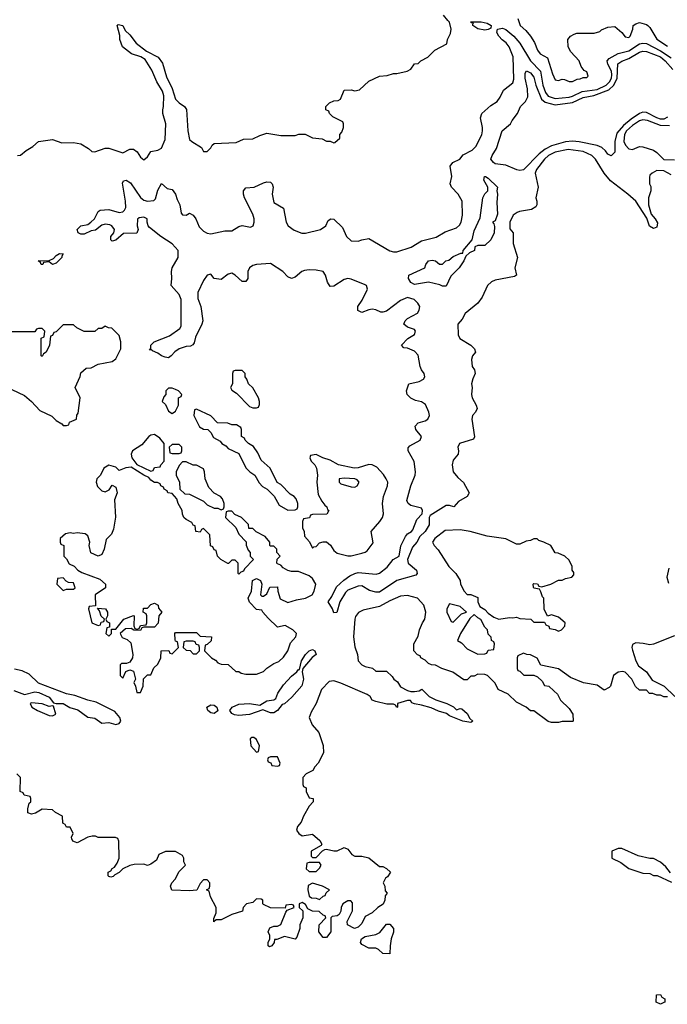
# Model space of a CAD drawing. Header units: inches. Extents: x 2710751 to 2829008, y 857003 to 965602.
# Tile 34 of 256: x 2713963 to 2717649, y 904398 to 910004. Entities that reach past the tile are written whole.
import ezdxf

# ---------------------------------------------------------------- set-up
doc = ezdxf.new("R2010")
doc.units = ezdxf.units.IN
doc.header["$MEASUREMENT"] = 0
doc.layers.add('C7910', color=7, linetype='Continuous')
doc.layers.add('C7911', color=7, linetype='Continuous')

msp = doc.modelspace()

# ---------------------------------------------------------------- linework, layer by layer
at = {"layer": 'C7910', "color": 2}
for points, elevation in [([(2713950, 909231.3), (2713968.4, 909231.6), (2714000.2, 909259.8), (2714038, 909282), (2714069.3, 909310.7), (2714150, 909321), (2714202, 909302), (2714270, 909304.7), (2714310, 909296), (2714354, 909270), (2714372.7, 909252.7), (2714390, 909252), (2714450, 909271.3), (2714470, 909271.3), (2714550, 909246), (2714590, 909266), (2714610, 909266), (2714630.7, 909250.7), (2714650, 909221), (2714670, 909206), (2714690, 909222), (2714710, 909254), (2714750, 909261), (2714770, 909271.3), (2714790, 909322), (2714795.1, 909410), (2714778, 909470), (2714777, 909490), (2714782, 909510), (2714782.9, 909570), (2714776.6, 909596.6), (2714742.7, 909650), (2714715.6, 909715.6), (2714677.5, 909777.5), (2714652.9, 909792.9), (2714599, 909810), (2714548.7, 909850), (2714533.2, 909890), (2714533.6, 909913.6), (2714518, 909970), (2714523.1, 909976.9), (2714550.7, 909970.7), (2714562.8, 909942.8), (2714590, 909918), (2714626, 909870), (2714684.5, 909824.5), (2714750.6, 909790.6), (2714776.3, 909756.3), (2714798, 909678), (2714830, 909612), (2714850.6, 909550.6), (2714870, 909531), (2714901, 909510), (2714913, 909493), (2714919.1, 909370), (2714930, 909322), (2714942, 909310), (2714996.9, 909276.9), (2715010, 909254), (2715030, 909254), (2715050, 909274), (2715058, 909290), (2715070, 909298), (2715194.6, 909305.4), (2715236.4, 909323.6), (2715290, 909324.7), (2715330, 909344.7), (2715370, 909358), (2715450, 909344.7), (2715530, 909344.7), (2715551.6, 909351.6), (2715588.4, 909351.6), (2715630, 909331), (2715684.7, 909324.7), (2715710, 909312), (2715730, 909312), (2715750, 909302), (2715756.4, 909303.6), (2715786, 909330), (2715786, 909350), (2715796.4, 909363.6), (2715806, 909390), (2715806, 909410), (2715802, 909422), (2715746, 909450), (2715726, 909470), (2715722, 909482), (2715706, 909490), (2715706, 909510), (2715726, 909530), (2715750, 909542), (2715776.4, 909543.6), (2715788.4, 909551.6), (2715810, 909602), (2715850, 909604.7), (2715870, 909598), (2715896.4, 909603.6), (2715950, 909654), (2716010, 909682), (2716054.6, 909685.4), (2716090, 909698), (2716110, 909698), (2716168.9, 909711.1), (2716190, 909722), (2716210, 909752), (2716230, 909754), (2716246, 909770), (2716286, 909790), (2716326, 909830), (2716394.6, 909865.4), (2716398, 909890), (2716414.6, 909925.4), (2716419, 909950), (2716409, 909990), (2716400.6, 910000)], 14), ([(2716801.9, 910000), (2716811.3, 909970), (2716842.8, 909942.8), (2716870.6, 909910.6), (2716893.2, 909873.2), (2716911, 909830), (2716926, 909810), (2716967.3, 909787.3), (2716995.3, 909695.3), (2717010, 909662), (2717030, 909658), (2717050, 909664.7), (2717063.6, 909663.6), (2717090, 909652), (2717110, 909652), (2717135.3, 909664.7), (2717153.6, 909666.4), (2717170, 909674), (2717190, 909674), (2717198, 909682), (2717190, 909706), (2717175.3, 909715.3), (2717158, 909738), (2717148, 909770), (2717100.2, 909820.2), (2717084, 909850), (2717082, 909890), (2717098, 909910), (2717118, 909922), (2717133.6, 909926.4), (2717233.6, 909926.4), (2717264, 909936), (2717274.6, 909945.4), (2717310, 909962), (2717350, 909964.7), (2717390.7, 909930.7), (2717410, 909906.8), (2717430, 909902.8), (2717437.2, 909910), (2717453.2, 909950), (2717455.3, 909970), (2717470, 909981), (2717490, 909986.8), (2717530, 909976.3), (2717538.8, 909970), (2717550, 909958.8), (2717590, 909893.4), (2717650, 909852.7)], 14), ([(2717670, 909121.2), (2717630, 909143.7), (2717590, 909145.2), (2717562, 909130), (2717550, 909118), (2717547.1, 909107.1), (2717547.3, 909070), (2717554.4, 909054.4), (2717556, 909030), (2717542.8, 908990), (2717542.8, 908950), (2717557.3, 908897.3), (2717580.7, 908870), (2717593, 908847), (2717590, 908822), (2717570, 908814), (2717547.9, 908827.9), (2717532.9, 908872.9), (2717469, 908970), (2717424, 909010), (2717325.4, 909085.4), (2717289.2, 909130), (2717241.2, 909210), (2717219, 909230), (2717170, 909253), (2717085.4, 909265.4), (2717010, 909249.6), (2716973.4, 909230), (2716950.6, 909210), (2716903.8, 909150), (2716897.3, 909130), (2716914.8, 909050), (2716901, 908990), (2716906, 908970), (2716906, 908950), (2716901, 908939), (2716876.4, 908923.6), (2716807.9, 908912.1), (2716794.4, 908905.6), (2716772, 908890), (2716752, 908850), (2716752.7, 908812.7), (2716771.3, 908790), (2716771, 908730), (2716796, 908650), (2716781, 908590), (2716791, 908549), (2716778.8, 908541.2), (2716670, 908520.9), (2716648.1, 908511.9), (2716626, 908490), (2716595.9, 908424.1), (2716571, 908390), (2716498, 908330), (2716480.5, 908299.5), (2716456, 908270), (2716459.3, 908210), (2716468.7, 908188.7), (2716531, 908150), (2716551.3, 908130), (2716558, 908110), (2716541, 908090), (2716534.8, 908070), (2716538.8, 908030), (2716550.8, 908010), (2716556, 907990), (2716541.4, 907958.6), (2716534.8, 907930), (2716538.8, 907910), (2716534.8, 907870), (2716538.8, 907850), (2716561, 907810), (2716566, 907790), (2716558, 907770), (2716541, 907750), (2716537.3, 907730), (2716550.9, 907629.1), (2716545.4, 907614.6), (2716466.8, 907590), (2716456, 907570), (2716461, 907550), (2716458, 907530), (2716430, 907495.3), (2716424, 907470), (2716431, 907430), (2716456.8, 907396.8), (2716488.1, 907368.1), (2716521, 907310), (2716518, 907302), (2716510, 907288.7), (2716459.6, 907260.4), (2716434, 907230), (2716410, 907238), (2716390, 907238), (2716299.3, 907180.7), (2716292.7, 907170), (2716293.1, 907126.9), (2716270.3, 907090), (2716239.5, 907060.5), (2716224.2, 907030), (2716199.4, 907000.6), (2716170.5, 906930), (2716174, 906910), (2716220.7, 906870), (2716226, 906850), (2716218, 906842), (2716110, 906811.6), (2716010, 906745.1), (2715990, 906744.7), (2715954.3, 906754.3), (2715910, 906781.3), (2715890, 906778.9), (2715830, 906756.3), (2715816.7, 906743.3), (2715785.5, 906690), (2715768, 906628), (2715750, 906626), (2715742.7, 906650), (2715719, 906690), (2715739.7, 906720.3), (2715765.6, 906774.4), (2715807.6, 906812.4), (2715842.5, 906837.5), (2715869.8, 906850.2), (2715890, 906855.6), (2715992.5, 906847.5), (2716010, 906853), (2716053.8, 906886.2), (2716089.1, 906930.9), (2716122, 906950), (2716132.5, 907007.5), (2716158.3, 907061.7), (2716170, 907077.3), (2716193.2, 907090), (2716200.7, 907099.3), (2716222.4, 907157.6), (2716254, 907190), (2716256, 907210), (2716250, 907222), (2716190, 907237.2), (2716174, 907250), (2716166, 907266), (2716189.6, 907350.4), (2716213.6, 907410), (2716215.1, 907430), (2716207.5, 907487.5), (2716174, 907550), (2716174.6, 907565.4), (2716182.7, 907577.3), (2716242.7, 907610), (2716249.4, 907630), (2716218.4, 907670), (2716214.5, 907690), (2716231.4, 907708.6), (2716270, 907720.4), (2716286, 907730), (2716294.5, 907750), (2716292, 907770), (2716272.4, 907812.4), (2716250, 907827.3), (2716216.2, 907836.2), (2716189.5, 907849.5), (2716169.2, 907870), (2716165.2, 907890), (2716178, 907930), (2716236.3, 907943.7), (2716262, 907958), (2716269.1, 907970.9), (2716266, 907990), (2716249.7, 908009.7), (2716241.6, 908030), (2716230, 908094), (2716210, 908116), (2716170, 908133.2), (2716150, 908135.3), (2716135.3, 908150), (2716172, 908188), (2716210, 908212), (2716216, 908230), (2716210, 908239), (2716170, 908253.2), (2716149.3, 908270), (2716156, 908290), (2716170, 908302), (2716227, 908333), (2716237.2, 908350), (2716241.2, 908370), (2716229.3, 908390), (2716209, 908410), (2716170, 908422), (2716130, 908404.5), (2716050, 908344.5), (2716030, 908338), (2716019.3, 908339.3), (2715990, 908352.7), (2715970, 908355.1), (2715950, 908352.7), (2715910, 908337.2), (2715887.3, 908347.3), (2715886.6, 908370), (2715913, 908407), (2715942, 908470), (2715936, 908490), (2715930, 908494), (2715850, 908527.3), (2715830, 908529.4), (2715810, 908523.7), (2715750, 908486), (2715730, 908485.2), (2715715.1, 908510), (2715703.7, 908550), (2715690, 908569.2), (2715650, 908577.4), (2715610, 908579.7), (2715583.7, 908576.3), (2715568, 908570), (2715530, 908538.4), (2715509.6, 908529.6), (2715490, 908539.3), (2715461.2, 908570), (2715390, 908616), (2715310, 908609.7), (2715290, 908604.2), (2715270, 908591.8), (2715261.6, 908570), (2715260.7, 908530), (2715250, 908514), (2715230, 908513.2), (2715190, 908549.2), (2715170, 908561.2), (2715150, 908555.3), (2715110, 908525.2), (2715069.3, 908529.3), (2715050, 908555.3), (2715030, 908548.7), (2715010, 908519), (2714977.1, 908450), (2714976.7, 908416.7), (2714993, 908370), (2715005.5, 908290), (2715000.4, 908270), (2714964.1, 908195.9), (2714956.4, 908163.6), (2714948, 908152), (2714935.2, 908144.8), (2714910, 908142.9), (2714870.4, 908129.6), (2714846.4, 908113.6), (2714826, 908090), (2714810, 908079.3), (2714790, 908082), (2714769.2, 908090), (2714750, 908106), (2714718, 908118), (2714710, 908126), (2714702, 908122), (2714708.4, 908131.6), (2714709, 908150), (2714729, 908170), (2714815.8, 908204.2), (2714874.7, 908245.3), (2714881.2, 908258.8), (2714881.3, 908410), (2714870, 908439.3), (2714825.2, 908490), (2714829.4, 908530), (2714827, 908570), (2714831.6, 908590), (2714864.2, 908650), (2714865.6, 908690), (2714830, 908727.6), (2714766.6, 908770), (2714701.5, 908821.5), (2714694, 908830), (2714688, 908850), (2714688, 908870), (2714670, 908879), (2714643.6, 908876.4), (2714632.7, 908867.3), (2714632, 908830), (2714638, 908810), (2714630, 908788.7), (2714554.4, 908785.6), (2714510, 908749.2), (2714490, 908742), (2714482, 908750), (2714482, 908770), (2714498, 908790), (2714502, 908810), (2714488, 908830), (2714475.5, 908835.5), (2714450, 908839.3), (2714430, 908834), (2714394.4, 908805.6), (2714370, 908802), (2714330, 908782.7), (2714310, 908782.7), (2714295.3, 908790), (2714289.4, 908809.4), (2714310, 908831), (2714350, 908838), (2714368, 908850), (2714388, 908870), (2714408.9, 908911.1), (2714420.9, 908919.1), (2714470, 908923), (2714530, 908906.8), (2714549.3, 908910.7), (2714560.2, 908919.8), (2714566.3, 908933.7), (2714565.6, 908970), (2714547.3, 909072.7), (2714554, 909086), (2714569.3, 909090.7), (2714594, 909074), (2714650, 908990.6), (2714670, 908976.3), (2714690, 908970.6), (2714725.6, 908974.4), (2714735.5, 908984.5), (2714750, 909034), (2714770, 909072), (2714802.8, 909042.8), (2714830, 909036), (2714850.4, 909010.4), (2714859.3, 908979.3), (2714874.8, 908950), (2714882.8, 908902.8), (2714890, 908892), (2714910, 908891.3), (2714930, 908902.8), (2714950, 908891), (2714965.5, 908870), (2714984.9, 908824.9), (2715010, 908799.1), (2715030, 908788), (2715050, 908783.8), (2715130, 908802.4), (2715170, 908801.6), (2715210, 908826), (2715230, 908832.7), (2715276.9, 908823.1), (2715291.8, 908830), (2715297.4, 908850), (2715296.9, 908870), (2715290, 908896), (2715242.9, 908990), (2715237, 909010), (2715237.2, 909030), (2715250, 909046), (2715298, 909050), (2715350, 909075.5), (2715370, 909080.5), (2715390, 909079.1), (2715400.7, 909070), (2715405.5, 909050), (2715399.5, 909010), (2715410, 908962.8), (2715464, 908930), (2715479.5, 908850), (2715490.4, 908830), (2715524.5, 908804.5), (2715569.2, 908789.2), (2715590, 908787.9), (2715675.3, 908810), (2715706, 908830), (2715719.5, 908860.5), (2715734, 908870), (2715750, 908867.3), (2715800.5, 908820.5), (2715823.7, 908770), (2715850, 908744.2), (2715890, 908742), (2715910, 908751), (2715950, 908757.3), (2716070, 908686.8), (2716090, 908682.8), (2716110, 908682.8), (2716191.7, 908708.3), (2716250, 908744), (2716333.8, 908766.2), (2716384.8, 908795.2), (2716450, 908818.8), (2716466.8, 908833.2), (2716476, 908850), (2716483.7, 908890), (2716480.9, 908970), (2716459.3, 909010), (2716421.2, 909050), (2716413.2, 909070), (2716422.7, 909110), (2716413.2, 909170), (2716428.7, 909190), (2716468.7, 909210), (2716486.6, 909233.4), (2716538.6, 909261.4), (2716558.6, 909281.4), (2716592.5, 909347.5), (2716597.2, 909370), (2716597.2, 909390), (2716584.8, 909444.8), (2716592.7, 909470), (2716644.8, 909515.2), (2716681.2, 909538.8), (2716698, 909562), (2716717.5, 909602.5), (2716770, 909644.7), (2716775.6, 909664.4), (2716771.9, 909791.9), (2716749.7, 909850), (2716732.5, 909872.5), (2716708.9, 909888.9), (2716689.8, 909909.8), (2716678, 909930), (2716682, 909950), (2716710, 909954.9), (2716730, 909948.7), (2716774.9, 909910), (2716810.2, 909870.2), (2716869.4, 909769.4), (2716927.6, 909710), (2716940.6, 909630), (2716955.5, 909590), (2716970, 909569.2), (2717010, 909555.5), (2717090, 909563.5), (2717110, 909567.5), (2717165.3, 909594.7), (2717250, 909606.6), (2717301.7, 909630), (2717320.3, 909650), (2717330.6, 909670), (2717334, 909690), (2717330.7, 909710), (2717309.6, 909750), (2717306, 909770), (2717318, 909782), (2717370, 909810.4), (2717430, 909826.7), (2717490, 909866.3), (2717510, 909870.4), (2717530, 909867.6), (2717610, 909826.5), (2717670, 909787.2)], 10), ([(2717650, 909448), (2717630, 909436.8), (2717610, 909437.8), (2717590, 909445), (2717530, 909475.8), (2717510, 909476.9), (2717490, 909468.7), (2717442.6, 909437.4), (2717398.8, 909401.2), (2717362.3, 909357.7), (2717350.3, 909310.3), (2717350.5, 909250), (2717330, 909227.8), (2717310, 909237.2), (2717297.2, 909257.3), (2717275.6, 909275.6), (2717250, 909286.9), (2717148, 909308), (2717110, 909312), (2717070, 909308), (2716990, 909284.8), (2716953.8, 909266.2), (2716919.7, 909240.3), (2716830, 909148), (2716810, 909144.4), (2716791.8, 909148.2), (2716730, 909174.7), (2716670, 909183.5), (2716659.6, 909190), (2716645.4, 909210), (2716651.6, 909230), (2716676.3, 909270), (2716709.6, 909370.4), (2716756, 909410), (2716765.2, 909430), (2716797, 909470), (2716813.2, 909510), (2716841.5, 909538.5), (2716855.6, 909564.4), (2716854, 909610), (2716839.6, 909670), (2716840.7, 909699.3), (2716847.2, 909712.8), (2716870, 909700.5), (2716890, 909677.3), (2716901.1, 909630), (2716932, 909552), (2716953.8, 909533.8), (2717010, 909518.6), (2717110, 909532.7), (2717170, 909561.5), (2717230, 909571.6), (2717316.1, 909603.9), (2717344.5, 909630), (2717363.2, 909670), (2717368.2, 909751.8), (2717390, 909767.6), (2717430, 909782.4), (2717490, 909819.6), (2717510, 909824.4), (2717530, 909821.8), (2717610, 909791.8), (2717637.6, 909770), (2717680.8, 909720.8)], 6), ([(2717661.2, 909398.8), (2717610, 909401.4), (2717536, 909430), (2717510, 909432.8), (2717490, 909427.7), (2717450, 909401.5), (2717416.9, 909370), (2717404.7, 909350), (2717401.7, 909310), (2717410.4, 909290), (2717430, 909268.7), (2717450, 909263.7), (2717490, 909282.4), (2717510, 909280.4), (2717570, 909260.4), (2717590, 909248), (2717630, 909208), (2717690, 909205.5)], 10), ([(2713918, 907898), (2713990, 907864.7), (2714030.8, 907830.8), (2714078, 907778), (2714146, 907746), (2714170, 907722), (2714203.6, 907703.6), (2714210, 907694), (2714230, 907694), (2714242, 907698), (2714247.3, 907712.7), (2714286, 907730), (2714288.4, 907751.6), (2714296.4, 907763.6), (2714308, 907850), (2714278, 907910), (2714307.3, 907972.7), (2714310, 907994), (2714340.4, 908019.6), (2714370, 908022), (2714410, 908042), (2714490, 908058), (2714510, 908072), (2714539, 908130), (2714539, 908170), (2714530, 908206), (2714487.3, 908247.3), (2714468.4, 908248.4), (2714450, 908258), (2714430, 908246), (2714410, 908246), (2714390, 908228), (2714330, 908228), (2714288.4, 908248.4), (2714270, 908266), (2714210, 908266), (2714170, 908226), (2714158, 908222), (2714150, 908206), (2714138, 908202), (2714132, 908150), (2714114, 908110), (2714098, 908102), (2714090, 908086), (2714086, 908090), (2714086, 908190), (2714102, 908198), (2714106, 908230), (2714090, 908246), (2714070, 908246), (2714058, 908242), (2714050, 908226), (2713910, 908226)], 14), ([(2717658.6, 906881.5), (2717647, 906830), (2717655.8, 906795.8)], 14), ([(2717650, 906148), (2717630, 906148), (2717610, 906158), (2717590, 906158), (2717567.3, 906167.3), (2717548.4, 906168.4), (2717530, 906186), (2717490, 906186), (2717467.3, 906207.3), (2717448, 906250), (2717410, 906288.7), (2717393.6, 906293.6), (2717370, 906288.7), (2717342, 906270), (2717324.7, 906210), (2717318.8, 906201.2), (2717290, 906186), (2717250, 906215.3), (2717171.1, 906228.9), (2717098, 906258), (2717030, 906308.7), (2716930, 906328), (2716908.4, 906368.4), (2716870, 906388), (2716848.7, 906388.7), (2716830, 906398), (2716798, 906382), (2716794, 906370), (2716794, 906310), (2716798, 906298), (2716810, 906294), (2716832.7, 906272.7), (2716890, 906272), (2716910, 906262), (2716936.9, 906236.9), (2716950, 906214), (2716974, 906210), (2717003.6, 906183.6), (2717023.6, 906163.6), (2717042, 906130), (2717090, 906082), (2717112, 906050), (2717114, 906010), (2717110, 906008), (2717050, 906008), (2717030, 906002), (2716990, 906002), (2716970, 906008), (2716890, 906068), (2716870, 906068), (2716846, 906090), (2716790, 906118), (2716743.1, 906163.1), (2716686, 906190), (2716670, 906226), (2716626, 906270), (2716610, 906275.3), (2716570, 906278), (2716550, 906266), (2716530, 906266), (2716510, 906246), (2716490, 906246), (2716428.9, 906288.9), (2716366, 906310), (2716330, 906328), (2716306, 906330), (2716290, 906338), (2716270, 906358), (2716246, 906370), (2716242, 906382), (2716227.3, 906387.3), (2716206, 906410), (2716206, 906450), (2716230, 906494), (2716238, 906530), (2716255.3, 906570), (2716268.7, 906590), (2716274, 906630), (2716264, 906670), (2716228, 906710), (2716170, 906725.2), (2716130, 906721.2), (2716070, 906696), (2716010, 906662.7), (2715918, 906642), (2715890.9, 906629.1), (2715874.8, 906605.2), (2715870.8, 906590), (2715862.8, 906490), (2715870, 906434), (2715886, 906390), (2715890, 906354), (2715910, 906331.3), (2715930, 906321), (2715971.6, 906311.6), (2715990, 906294), (2716050, 906294), (2716083.6, 906263.6), (2716092, 906250), (2716114, 906234), (2716130, 906204.7), (2716170, 906184.7), (2716190, 906178), (2716210, 906178), (2716236.4, 906183.6), (2716252, 906192), (2716294, 906150), (2716331.1, 906131.1), (2716394, 906110), (2716431.6, 906091.6), (2716450, 906074), (2716470, 906082), (2716479.6, 906079.6), (2716510, 906054), (2716524.7, 906024.7), (2716542, 906010), (2716530, 906002), (2716486, 906010), (2716410, 906041.2), (2716392.9, 906052.9), (2716346.3, 906066.3), (2716305.6, 906085.6), (2716250, 906102), (2716210, 906108), (2716195.3, 906115.3), (2716187.3, 906127.3), (2716170, 906128), (2716114, 906110), (2716114, 906090), (2716110, 906088), (2716102, 906102), (2716090, 906106), (2716052.7, 906107.3), (2715990, 906122), (2715970, 906128.7), (2715958, 906150), (2715941.2, 906161.2), (2715790, 906226), (2715750, 906239), (2715724, 906236), (2715681, 906190), (2715651.3, 906110), (2715622, 906062), (2715611.3, 906030), (2715626.8, 905990), (2715666.4, 905946.4), (2715691.1, 905871.1), (2715691.3, 905830), (2715662, 905770), (2715642, 905750), (2715631.1, 905728.9), (2715594, 905710), (2715574, 905690), (2715574, 905650), (2715578, 905638), (2715594, 905630), (2715594, 905610), (2715610, 905574), (2715634, 905570), (2715634, 905550), (2715610, 905526), (2715578, 905470), (2715565.4, 905434.6), (2715544.7, 905410), (2715538, 905390), (2715552, 905370), (2715570, 905358), (2715630, 905366), (2715671.3, 905330), (2715682, 905310), (2715678, 905302), (2715622, 905270), (2715622, 905242), (2715630, 905234), (2715650, 905234), (2715687.3, 905272.7), (2715700.4, 905279.6), (2715710, 905282), (2715750, 905272), (2715770, 905272), (2715810, 905291.3), (2715830, 905282), (2715854, 905250), (2715870, 905242), (2715910, 905242), (2715950, 905232), (2716010, 905182), (2716030, 905182), (2716051.6, 905171.6), (2716074, 905150), (2716056.9, 905123.1), (2716044.7, 905115.3), (2716032, 905090), (2716042, 905070), (2716043.6, 905043.6), (2716054, 905030), (2716043.6, 905016.4), (2716042, 904990), (2716031.3, 904968.7), (2716002, 904950), (2715970, 904918), (2715930, 904898), (2715910, 904858), (2715890, 904838), (2715868.9, 904828.9), (2715828, 904850), (2715826, 904870), (2715858, 904930), (2715856.4, 904976.4), (2715847.3, 904987.3), (2715830, 904988), (2715802, 904970), (2715792, 904950), (2715791.6, 904928.4), (2715782, 904910), (2715770, 904902), (2715742, 904898), (2715734, 904890), (2715734, 904810), (2715710, 904778), (2715690, 904778), (2715666, 904810), (2715668, 904850), (2715706, 904890), (2715702, 904902), (2715690, 904906), (2715667.3, 904927.3), (2715630, 904928), (2715602, 904942), (2715590, 904966), (2715570, 904978), (2715554, 904970), (2715554, 904950), (2715574, 904930), (2715574, 904890), (2715558, 904850), (2715558, 904830), (2715539.8, 904780.2), (2715530, 904768.7), (2715470, 904784), (2715427.3, 904767.3), (2715412.7, 904767.3), (2715411.3, 904750), (2715398, 904730), (2715385.2, 904725.2), (2715378, 904730), (2715378, 904750), (2715386, 904770), (2715386, 904790), (2715378, 904810), (2715387.3, 904832.7), (2715410, 904842), (2715430, 904842), (2715450, 904852), (2715478, 904922), (2715486, 904934), (2715526, 904950), (2715522, 904962), (2715510, 904966), (2715478, 904962), (2715474, 904946), (2715390, 904948), (2715350, 904966), (2715346, 904970), (2715346, 904990), (2715336.4, 904996.4), (2715310, 904998), (2715290, 904978), (2715254, 904970), (2715234, 904950), (2715231.6, 904928.4), (2715170, 904908.7), (2715110, 904878), (2715082, 904878), (2715068.4, 904868.4), (2715067.3, 904887.3), (2715080.4, 904919.6), (2715082, 904950), (2715048, 905010), (2715042, 905042), (2715026, 905050), (2715042, 905058), (2715046, 905070), (2715046, 905090), (2715030, 905106), (2715010, 905106), (2714990, 905086), (2714971.6, 905048.4), (2714930, 905044), (2714828.7, 905048.7), (2714822, 905070), (2714828, 905090), (2714848, 905110), (2714870, 905154), (2714906, 905190), (2714898, 905210), (2714898, 905230), (2714890, 905246), (2714850, 905268), (2714792.7, 905267.3), (2714754, 905250), (2714742, 905218), (2714710, 905195.3), (2714690, 905188.7), (2714670, 905195.3), (2714614.6, 905194.6), (2714590, 905189), (2714550, 905168.7), (2714530, 905148.7), (2714504.7, 905135.3), (2714495.3, 905124.7), (2714482, 905122), (2714470, 905126), (2714466, 905130), (2714466, 905150), (2714482, 905158), (2714489.3, 905170.7), (2714502, 905178), (2714518, 905202), (2714528.7, 905230), (2714527.3, 905327.3), (2714522, 905342), (2714507.3, 905347.3), (2714410, 905348), (2714394.6, 905354.6), (2714374.6, 905354.6), (2714350, 905348.7), (2714290, 905318), (2714280.4, 905320.4), (2714266, 905326), (2714260.4, 905340.4), (2714258, 905350), (2714268, 905370), (2714250, 905406), (2714230, 905406), (2714222, 905422), (2714208.4, 905428.4), (2714206, 905470), (2714166, 905490), (2714150, 905506), (2714090, 905508.7), (2714053.2, 905486.8), (2714030, 905481.2), (2714010, 905488), (2714008.7, 905510), (2714016.4, 905543.6), (2714026, 905550), (2714026, 905570), (2714022, 905582), (2713988.4, 905588.4), (2713982, 905602), (2713966, 905610), (2713968, 905690), (2713946, 905710)], 14), ([(2717690, 906495.3), (2717570, 906448.7), (2717550, 906444), (2717512.5, 906452.5), (2717470, 906455.1), (2717450, 906446), (2717446.8, 906430), (2717450, 906414), (2717470, 906354), (2717485.4, 906325.4), (2717530, 906291.3), (2717562.8, 906242.8), (2717631.3, 906210), (2717692, 906150)], 14), ([(2713930, 906184), (2713990, 906161), (2714050, 906176.3), (2714072.7, 906172.7), (2714130, 906146.8), (2714155.3, 906115.3), (2714170.7, 906110.7), (2714210, 906110.5), (2714247.8, 906087.7), (2714294, 906074), (2714350, 906032.2), (2714390, 906026.4), (2714430, 905998.4), (2714470, 906001.7), (2714510, 905990.6), (2714530, 905996), (2714538, 906010), (2714532.3, 906030), (2714504.8, 906064.8), (2714398.4, 906118.4), (2714350, 906129.6), (2714276.9, 906156.9), (2714230, 906165.1), (2714070, 906226.6), (2714017.5, 906277.5), (2713977.4, 906297.4), (2713933.2, 906306.8)], 14), ([(2717667.3, 905147.3), (2717640.4, 905180.4), (2717610, 905208), (2717570, 905228), (2717550, 905228), (2717483.1, 905243.1), (2717390, 905286), (2717370, 905286), (2717334, 905270), (2717334, 905230), (2717385.4, 905205.4), (2717430, 905172), (2717510, 905144.7), (2717550, 905142), (2717570, 905132), (2717591.6, 905131.6), (2717672.7, 905092.7)], 18)]:
    msp.add_lwpolyline(points, dxfattribs=dict(at, elevation=elevation))
for points, elevation in [([(2716610, 909943.6), (2716570, 909952), (2716542.7, 909970), (2716541.2, 909978.8), (2716546, 909986), (2716534, 909986), (2716529, 909991), (2716590, 909991.7), (2716623.4, 909983.4), (2716646.8, 909970), (2716645.4, 909954.6), (2716630, 909947)], 10), ([(2716370, 908486), (2716354.6, 908494.6), (2716290, 908509), (2716210, 908495.3), (2716190, 908508), (2716175.3, 908530), (2716178, 908550), (2716268.7, 908591.3), (2716275.3, 908610), (2716290, 908630.7), (2716310, 908634), (2716330, 908631), (2716352.7, 908612.7), (2716370, 908612), (2716388, 908630), (2716405.2, 908634.8), (2716430, 908656), (2716474, 908674), (2716486, 908674), (2716488, 908690), (2716539, 908750), (2716550, 908802), (2716584, 908876), (2716599, 908990), (2716610, 909012), (2716628, 909030), (2716628, 909050), (2716604, 909090), (2716609, 909110), (2716614, 909110), (2716630, 909102), (2716682, 909050), (2716678, 909030), (2716682, 909010), (2716678, 908962), (2716682.8, 908897.2), (2716670, 908858), (2716654, 908850), (2716662, 908842), (2716666, 908826), (2716662.8, 908790), (2716644.7, 908750), (2716610, 908718), (2716570, 908718), (2716554, 908710), (2716551.1, 908688.9), (2716523.6, 908676.4), (2716502, 908658), (2716491.3, 908630), (2716464.7, 908590), (2716416.9, 908543.1), (2716390, 908486)], 6), ([(2714150, 908609), (2714130, 908626), (2714098, 908622), (2714094, 908610), (2714086, 908610), (2714082, 908622), (2714068, 908630), (2714130, 908632), (2714155.3, 908644.7), (2714170, 908662), (2714190, 908672), (2714211.1, 908671.1), (2714202, 908658), (2714202, 908650), (2714170, 908618)], 10), ([(2715230, 908006), (2715190, 908006), (2715178, 908002), (2715174, 907990), (2715174, 907930), (2715162, 907910), (2715170, 907894), (2715196.9, 907876.9), (2715270, 907802), (2715290, 907794), (2715310, 907794), (2715322, 907798), (2715327.3, 907812.7), (2715328, 907830), (2715322, 907850), (2715290, 907908), (2715266, 907930), (2715256.4, 907956.4), (2715246, 907970), (2715246, 907990)], 14), ([(2714830, 907906), (2714810, 907906), (2714794, 907890), (2714794, 907870), (2714783.6, 907856.4), (2714774, 907830), (2714792.7, 907812.7), (2714810, 907774), (2714830, 907762), (2714850, 907774), (2714866, 907810), (2714866, 907850), (2714882, 907858), (2714886, 907870), (2714866, 907890), (2714850, 907898)], 14), ([(2714970, 907786), (2714958, 907782), (2714954, 907750), (2714985.4, 907685.4), (2715010, 907672), (2715034, 907670), (2715050, 907654), (2715065.4, 907625.4), (2715103.6, 907603.6), (2715114, 907590), (2715136.9, 907576.9), (2715150, 907562), (2715210, 907534), (2715250, 907452), (2715272, 907430), (2715302, 907410), (2715326.4, 907366.4), (2715345.4, 907345.4), (2715371.1, 907331.1), (2715411.1, 907291.1), (2715439.6, 907239.6), (2715490, 907212), (2715530, 907214), (2715542, 907218), (2715546, 907230), (2715546, 907250), (2715536.4, 907276.4), (2715526, 907290), (2715503.1, 907303.1), (2715450, 907358), (2715428.7, 907368.7), (2715388, 907450), (2715336.4, 907496.4), (2715318, 907538), (2715294.6, 907574.6), (2715266, 907590), (2715246, 907610), (2715242, 907622), (2715226, 907630), (2715226, 907670), (2715222, 907682), (2715196.4, 907696.4), (2715170, 907698), (2715147.3, 907707.3), (2715088.4, 907708.4), (2715050, 907748)], 14), ([(2714730, 907642), (2714710, 907639), (2714698, 907630), (2714657.5, 907582.5), (2714604.7, 907550), (2714598, 907530), (2714601, 907510), (2714630, 907471.3), (2714710, 907434), (2714722, 907438), (2714730, 907454), (2714762, 907458), (2714766, 907470), (2714786, 907490), (2714786, 907590), (2714760.4, 907620.4)], 14), ([(2714870, 907586), (2714830, 907586), (2714814, 907570), (2714818, 907538), (2714830, 907534), (2714870, 907534), (2714882, 907538), (2714886, 907550), (2714886, 907570)], 14), ([(2715650, 907528), (2715618, 907522), (2715614, 907510), (2715622, 907490), (2715642, 907470), (2715652, 907450), (2715658, 907410), (2715654.8, 907370), (2715661.4, 907301.4), (2715682, 907262), (2715698.8, 907238.8), (2715710.8, 907230), (2715715.3, 907215.3), (2715722, 907210), (2715711.3, 907188.7), (2715630, 907186), (2715618, 907182), (2715611.6, 907168.4), (2715578, 907162), (2715572.7, 907147.3), (2715572, 907110), (2715582, 907090), (2715583.6, 907063.6), (2715611.6, 907031.6), (2715630, 906994), (2715638, 907002), (2715650, 907004.7), (2715670, 907024.7), (2715690, 907031.3), (2715710, 907031.3), (2715731.1, 907011.1), (2715750, 906982), (2715770, 906966), (2715830, 906951.3), (2715850, 906951), (2715910, 906966), (2715930, 906971.3), (2715940.2, 906979.8), (2715974, 907026), (2715962.7, 907090), (2716013.1, 907146.9), (2716027.6, 907170), (2716033.2, 907190), (2716028.3, 907248.3), (2716032.8, 907290), (2716056.2, 907350), (2716058.4, 907370), (2716049.6, 907390), (2716034.3, 907414.3), (2715995.4, 907455.4), (2715970, 907469.7), (2715950, 907471.8), (2715890, 907452.3), (2715866, 907450), (2715778, 907470), (2715730, 907495.3), (2715688.4, 907508.4)], 14), ([(2714470, 907468), (2714442, 907450), (2714422, 907410), (2714402, 907390), (2714398, 907370), (2714406.4, 907346.4), (2714430, 907322), (2714450, 907316), (2714472.7, 907327.3), (2714490, 907354), (2714510, 907342), (2714517.3, 907310), (2714502, 907270), (2714508.6, 907171.4), (2714497.6, 907102.4), (2714485.5, 907074.5), (2714455.3, 907044.7), (2714442.8, 906990), (2714430, 906958), (2714409.1, 906949.1), (2714368.7, 906968.7), (2714359, 907010), (2714362, 907030), (2714350, 907066), (2714336.4, 907076.4), (2714290, 907082), (2714270, 907079), (2714250, 907082), (2714223.6, 907076.4), (2714194, 907050), (2714194, 907030), (2714198, 907018), (2714214, 907010), (2714214, 906950), (2714230, 906934), (2714245.4, 906905.4), (2714272.7, 906892.7), (2714294, 906870), (2714316.9, 906856.9), (2714418.5, 906818.5), (2714451.3, 906790), (2714450.7, 906769.3), (2714392, 906730), (2714394, 906666), (2714358, 906662), (2714354, 906650), (2714374, 906570), (2714410, 906554), (2714422, 906558), (2714427.3, 906572.7), (2714442, 906578), (2714446, 906590), (2714427.3, 906607.3), (2714418, 906638), (2714406, 906654), (2714452, 906650), (2714462, 906630), (2714462, 906610), (2714454, 906590), (2714458, 906578), (2714474, 906570), (2714474, 906546), (2714458, 906542), (2714454, 906510), (2714470, 906494), (2714486, 906510), (2714486, 906534), (2714510, 906534), (2714555.3, 906590), (2714610, 906611.3), (2714614, 906610), (2714612.7, 906552.7), (2714618, 906538), (2714630, 906534), (2714642, 906538), (2714650, 906554), (2714682, 906558), (2714686, 906570), (2714686, 906610), (2714682, 906622), (2714666, 906630), (2714667.3, 906652.7), (2714690, 906654), (2714710, 906674), (2714730, 906682), (2714752, 906670), (2714752.7, 906652.7), (2714772, 906630), (2714754, 906610), (2714751.6, 906568.4), (2714730, 906546), (2714670, 906546), (2714658, 906542), (2714650, 906526), (2714612.7, 906527.3), (2714598, 906538), (2714564.7, 906535.3), (2714534, 906510), (2714546, 906486), (2714575.3, 906475.3), (2714595.3, 906455.3), (2714606, 906390), (2714604.7, 906370), (2714590, 906346), (2714570, 906338), (2714542, 906338), (2714534, 906330), (2714534, 906270), (2714550, 906254), (2714567.3, 906292.7), (2714590, 906302), (2714610, 906294), (2714622, 906250), (2714612, 906230), (2714622, 906210), (2714630, 906174), (2714650, 906174), (2714666, 906210), (2714668.4, 906251.6), (2714690, 906274), (2714710, 906274), (2714727.3, 906312.7), (2714750, 906334), (2714766, 906370), (2714768.7, 906411.3), (2714811.6, 906411.6), (2714818, 906398), (2714830, 906394), (2714866, 906430), (2714862, 906462), (2714850, 906466), (2714847.3, 906472.7), (2714846, 906510), (2714850, 906514), (2714970, 906514), (2714990, 906494), (2715054, 906490), (2715052.7, 906467.3), (2715030, 906446), (2715018, 906442), (2715014, 906410), (2715054, 906370), (2715076.9, 906356.9), (2715090, 906342), (2715110, 906334), (2715150, 906332), (2715192.7, 906292.7), (2715210, 906292), (2715223.6, 906283.6), (2715250, 906278), (2715310, 906278), (2715350, 906292), (2715369.1, 906310.9), (2715410, 906338), (2715438, 906350), (2715464.7, 906375.3), (2715488.7, 906410), (2715504.7, 906455.3), (2715535.3, 906490), (2715538, 906510), (2715518, 906530), (2715474.6, 906554.6), (2715430, 906546), (2715376.4, 906596.4), (2715346, 906630), (2715342, 906642), (2715310, 906646), (2715270, 906688), (2715264, 906710), (2715282, 906750), (2715288.4, 906811.6), (2715310, 906822), (2715334, 906810), (2715342, 906790), (2715334, 906730), (2715342, 906722), (2715350, 906722), (2715370, 906734), (2715387.3, 906772.7), (2715430, 906774), (2715432, 906750), (2715446, 906706), (2715490, 906684.7), (2715539, 906701), (2715590, 906711), (2715628, 906730), (2715639, 906750), (2715648.7, 906790), (2715630, 906822), (2715610, 906837.2), (2715550, 906862), (2715510, 906862), (2715488.4, 906868.4), (2715463.1, 906883.1), (2715450, 906898), (2715430, 906906), (2715426, 906910), (2715428.4, 906931.6), (2715446, 906950), (2715426, 906970), (2715426, 906990), (2715410, 907006), (2715390, 907006), (2715386, 907010), (2715386, 907030), (2715360.4, 907060.4), (2715308.4, 907088.4), (2715290, 907106), (2715267.3, 907107.3), (2715266, 907130), (2715226, 907170), (2715187.3, 907187.3), (2715170, 907206), (2715150, 907206), (2715138, 907202), (2715134, 907170), (2715192.7, 907112.7), (2715210, 907074), (2715251.6, 907031.6), (2715252.7, 907012.7), (2715263.6, 906983.6), (2715274, 906970), (2715274, 906950), (2715294, 906930), (2715242, 906878), (2715236.9, 906863.1), (2715222, 906858), (2715210, 906846), (2715206, 906850), (2715206, 906910), (2715190, 906926), (2715170, 906926), (2715152, 906908), (2715148.4, 906908.4), (2715108, 906930), (2715088, 906950), (2715082, 906982), (2715070, 906986), (2715062, 907002), (2715048.4, 907008.4), (2715046, 907070), (2715010, 907106), (2714998, 907102), (2714990, 907086), (2714966, 907090), (2714962, 907122), (2714950, 907126), (2714942, 907142), (2714910, 907158), (2714898, 907170), (2714888.9, 907188.9), (2714888, 907210), (2714864, 907250), (2714856.4, 907276.4), (2714830, 907306), (2714806, 907310), (2714802, 907322), (2714786, 907330), (2714782, 907342), (2714766, 907350), (2714762, 907362), (2714748, 907368), (2714730, 907368.7), (2714710, 907382), (2714698, 907398), (2714668.7, 907410), (2714596.5, 907456.5), (2714567.7, 907452.3), (2714530, 907438), (2714510, 907455.3)], 14), ([(2714910, 907486), (2714890, 907486), (2714870, 907466), (2714854, 907430), (2714854, 907410), (2714872, 907370), (2714874, 907330), (2714903.6, 907303.6), (2714930, 907302), (2715010, 907262), (2715030, 907242), (2715070, 907222), (2715090, 907222), (2715110, 907214), (2715122, 907218), (2715126, 907230), (2715126, 907250), (2715116.4, 907276.4), (2715106, 907290), (2715068.9, 907308.9), (2715040.2, 907340.2), (2715018, 907390), (2715015.3, 907430), (2715010, 907446), (2714970, 907468), (2714950, 907468)], 14), ([(2715810, 907394.3), (2715781, 907390), (2715780.7, 907370), (2715790, 907362), (2715850, 907344), (2715870, 907343.1), (2715883.7, 907350), (2715895.6, 907370), (2715883.9, 907383.9), (2715870, 907389.6)], 18), ([(2716470, 907099), (2716384, 907096), (2716326, 907050), (2716312, 907030), (2716322, 907010), (2716345.4, 906985.4), (2716406, 906890), (2716444.7, 906850), (2716470.9, 906810.9), (2716472, 906790), (2716492, 906750), (2716510, 906732), (2716531.6, 906731.6), (2716570, 906714), (2716571.3, 906690), (2716582.8, 906662.8), (2716610, 906646), (2716630, 906624.7), (2716662, 906602), (2716690, 906591.3), (2716750, 906601), (2716770, 906598), (2716790, 906602), (2716810, 906594), (2716871.6, 906591.6), (2716890, 906574), (2716950, 906574), (2716958, 906558), (2716974, 906550), (2716978, 906538), (2717011.6, 906531.6), (2717030, 906522), (2717046, 906530), (2717066, 906550), (2717068, 906570), (2717030, 906602), (2716990, 906615.3), (2716967.3, 906607.3), (2716948.4, 906648.4), (2716946, 906710), (2716938, 906718), (2716930, 906746), (2716922, 906762), (2716890, 906768), (2716887.3, 906772.7), (2716886, 906790), (2716890, 906794), (2716910, 906792), (2716918, 906778), (2716934, 906774), (2716986, 906790), (2717030, 906812), (2717050, 906812), (2717070, 906822), (2717106, 906830), (2717116.4, 906843.6), (2717116.4, 906856.4), (2717108, 906870), (2717108, 906890), (2717090, 906926), (2717066, 906950), (2717027.3, 906967.3), (2717010, 906968), (2716986, 907010), (2716946, 907030), (2716918, 907038), (2716907.3, 907047.3), (2716890, 907048), (2716870, 907038), (2716845.4, 907034.6), (2716810, 907018), (2716790, 907018), (2716730, 907048), (2716623.1, 907063.1), (2716526, 907090)], 14), ([(2714210, 906826), (2714178, 906822), (2714174, 906790), (2714210, 906754), (2714230, 906762), (2714270, 906762), (2714278, 906770), (2714270, 906798), (2714240.4, 906800.4), (2714227.3, 906807.3)], 14), ([(2716410, 906678), (2716394, 906650), (2716394, 906630), (2716418, 906578), (2716430, 906574), (2716478, 906622), (2716506, 906630), (2716470, 906662)], 14), ([(2716550, 906618), (2716524.7, 906595.3), (2716471.3, 906510), (2716454, 906470), (2716476.9, 906456.9), (2716510, 906422), (2716570, 906392), (2716610, 906394), (2716622, 906398), (2716630, 906414), (2716662, 906418), (2716666, 906450), (2716662, 906462), (2716648.4, 906468.4), (2716647.3, 906487.3), (2716630, 906506), (2716626, 906530), (2716610, 906546), (2716588.4, 906588.4), (2716570, 906598)], 14), ([(2714950, 906466), (2714910, 906466), (2714898, 906462), (2714894, 906430), (2714910, 906414), (2714932.7, 906412.7), (2714950, 906394), (2714970, 906394), (2714986, 906410), (2714986, 906430), (2714982, 906442), (2714967.3, 906447.3), (2714962, 906462)], 14), ([(2715390, 906058), (2715346.4, 906073.6), (2715270, 906047.8), (2715210, 906042.9), (2715186.3, 906046.3), (2715170, 906054), (2715159.3, 906070), (2715172.7, 906090), (2715210, 906106.4), (2715271.5, 906111.5), (2715330, 906101), (2715370, 906126), (2715410, 906130.6), (2715420.9, 906139.1), (2715431.6, 906170), (2715463.6, 906216.4), (2715510, 906266.4), (2715541.2, 906290), (2715550, 906304.7), (2715555.3, 906304.7), (2715566.7, 906353.3), (2715589.4, 906390), (2715610, 906410.5), (2715630, 906417.1), (2715642.8, 906410), (2715650.4, 906389.6), (2715628.2, 906371.8), (2715574.8, 906310), (2715570.7, 906290), (2715579.1, 906250), (2715568.5, 906211.5), (2715512.8, 906147.2), (2715470, 906109), (2715456, 906104), (2715431, 906070), (2715410, 906058)], 10), ([(2714030, 906114), (2714022, 906110), (2714031.3, 906090), (2714064.7, 906070), (2714130, 906043), (2714150, 906040.7), (2714168.7, 906050), (2714154.6, 906094.6), (2714150, 906098), (2714130, 906093.2), (2714090, 906109.2)], 14), ([(2715070, 906054), (2715050, 906057.2), (2715034, 906070), (2715028.7, 906090), (2715050, 906102.8), (2715070, 906101), (2715084.7, 906090), (2715090, 906068)], 10), ([(2715296.4, 905916.4), (2715283.6, 905916.4), (2715274, 905910), (2715278, 905870), (2715310, 905834), (2715322, 905838), (2715328, 905870), (2715310, 905906)], 14), ([(2715430, 905806), (2715390, 905806), (2715378, 905802), (2715374, 905790), (2715378, 905778), (2715392.7, 905772.7), (2715398, 905758), (2715430, 905754), (2715442, 905758), (2715446, 905770)], 14), ([(2715670, 905206), (2715610, 905206), (2715598, 905202), (2715594, 905170), (2715610, 905154), (2715650, 905154), (2715670, 905174), (2715678, 905190)], 14), ([(2715630, 905088), (2715604.7, 905075.3), (2715602, 905050), (2715610, 905014), (2715623.6, 905003.6), (2715650, 905002), (2715670, 904994), (2715690, 905014), (2715702, 905018), (2715707.3, 905032.7), (2715726, 905050), (2715686, 905070)], 14), ([(2716070, 904686), (2716030, 904688), (2716006, 904710), (2715990, 904718), (2715950, 904718), (2715910, 904738), (2715902, 904750), (2715909.1, 904770.9), (2715930, 904784.7), (2715990, 904796), (2716013.6, 904806.4), (2716050, 904854), (2716070, 904854), (2716091.3, 904830), (2716091.1, 904808.9), (2716078, 904770), (2716071.3, 904730)], 14), ([(2717610, 904398), (2717586, 904410), (2717587.3, 904452.7), (2717610, 904454), (2717618, 904438), (2717634, 904430), (2717634, 904410), (2717630, 904408)], 14)]:
    msp.add_lwpolyline(points, close=True, dxfattribs=dict(at, elevation=elevation))
at = {"layer": 'C7911', "color": 2, "elevation": 14}
for points in [[(2716400.6, 910000), (2716375.3, 910030)], [(2716798.8, 910010), (2716801.9, 910000)]]:
    msp.add_lwpolyline(points, dxfattribs=at)

doc.saveas('drawing.dxf')
